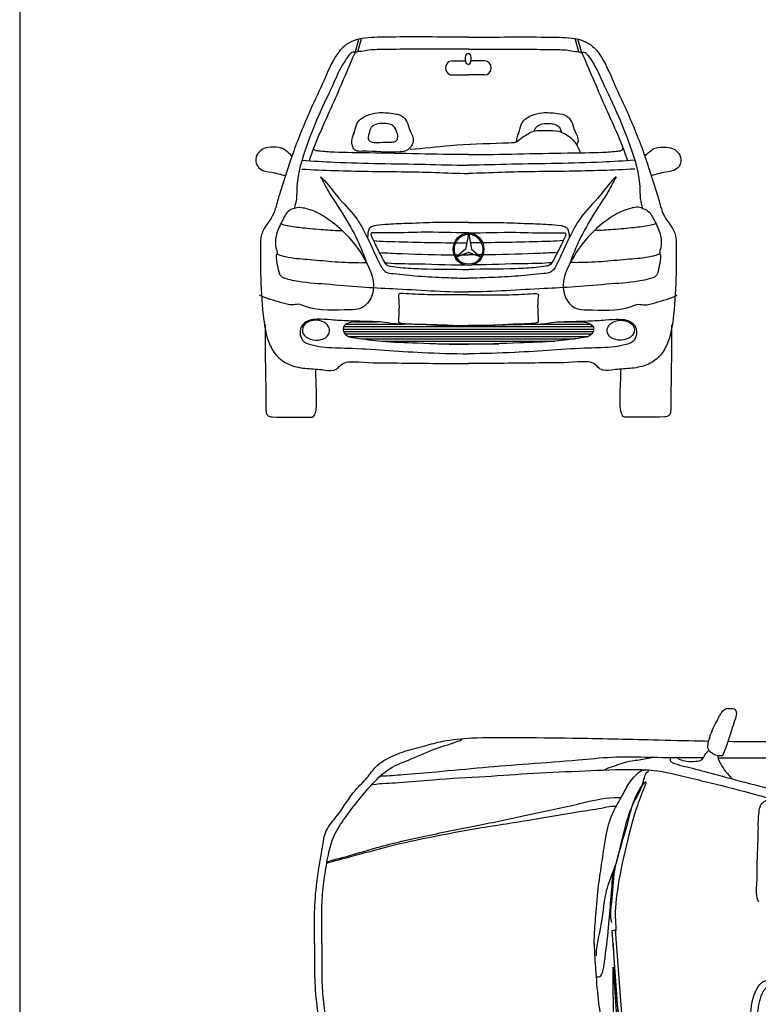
# Model space of a CAD drawing. Extents: x 149 to 250, y -977 to -912.
# Tile 66 of 156: x 204.17 to 207.28, y -961.58 to -957.42. Entities that reach past the tile are written whole.
import ezdxf

# ---------------------------------------------------------------- set-up
doc = ezdxf.new("R2010")
doc.units = 0
doc.header["$MEASUREMENT"] = 0
doc.layers.get('0').update_dxf_attribs({"linetype": 'CONTINUOUS'})
doc.layers.get('Defpoints').update_dxf_attribs({"linetype": 'CONTINUOUS'})

# ---------------------------------------------------------------- blocks, each defined once
blk = doc.blocks.new('galant-pl')
for p, q in [((1.6586, 0.8113), (1.664, 0.8161)), ((1.2559, 0.0559), (1.2687, 0.0577)), ((1.2888, -0.4088), (1.2559, 0.0559)), ((1.2687, 0.0577), (1.3035, -0.407)), ((1.2632, -0.504), (1.2595, -0.0996)), ((1.2595, -0.0996), (1.287, -0.5168))]:
    blk.add_line(p, q)
blk.add_ellipse((1.9221, -0.3503), major_axis=(0.0131, -0.1957), ratio=0.418659)
for points, start_tangent, end_tangent in [([(1.7024, 0.7925), (1.6838, 0.7994), (1.6669, 0.8116), (1.6605, 0.8228), (1.66, 0.8366), (1.6632, 0.8551), (1.6722, 0.8849), (1.6877, 0.9199), (1.7058, 0.9549), (1.7196, 0.9777), (1.7345, 0.9905), (1.7494, 0.992), (1.7648, 0.992), (1.7749, 0.9867), (1.7791, 0.9782), (1.7754, 0.9495), (1.7626, 0.9108), (1.7461, 0.8598), (1.7354, 0.828), (1.7242, 0.7988), (1.7205, 0.793), (1.7125, 0.7919), (1.703, 0.7925)], (-0.999938, -0.011098), (-0.966414, 0.256988)), ([(1.527, 0.7865), (1.539, 0.7785), (1.5699, 0.7695), (1.6087, 0.7695), (1.6347, 0.7774), (1.6486, 0.7983), (1.6586, 0.8113)], (0.687753, -0.725944), (0.677647, 0.735387)), ([(1.7012, 0.7924), (1.7049, 0.7761), (1.7142, 0.7575), (1.7342, 0.7262), (1.7528, 0.7057), (1.7608, 0.6964)], (0.034909, -0.99939), (0.778989, -0.627037)), ([(1.225, 0.7334), (1.2631, 0.7494), (1.3032, 0.7634), (1.3533, 0.7734), (1.4154, 0.7833), (1.4454, 0.7873)], (0.798779, 0.601624), (0.99982, -0.018957)), ([(1.5092, 0.7636), (1.5044, 0.7664), (1.5017, 0.7718), (1.5014, 0.7776), (1.5027, 0.7824), (1.5058, 0.7861)], (-0.963045, 0.269341), (0.8053, 0.592868)), ([(1.5085, 0.7637), (1.5942, 0.7401), (1.7001, 0.7115), (1.8531, 0.6711), (2.0228, 0.6256), (2.1505, 0.5953), (2.2648, 0.5851), (2.3976, 0.5749), (2.5309, 0.5731), (2.7948, 0.5679), (2.9886, 0.5712), (3.0945, 0.5744), (3.2155, 0.5979), (3.3685, 0.638), (3.4711, 0.6783), (3.4946, 0.69), (3.5031, 0.7101), (3.5048, 0.7337), (3.5048, 0.7454), (3.5031, 0.7588)], (0.938755, -0.344586), (-0.467528, 0.883978)), ([(0.2452, 0.6717), (0.3554, 0.6797), (0.4997, 0.6916), (0.72, 0.7054), (0.9244, 0.7192), (1.1408, 0.7291), (1.3471, 0.7349), (1.4312, 0.7308), (1.5715, 0.7027), (1.6701, 0.6785), (1.8643, 0.6283), (2.0126, 0.5862), (2.1315, 0.5599), (2.2316, 0.5418), (2.3077, 0.5297), (2.472, 0.5236), (2.6463, 0.5195), (2.839, 0.5154), (3.0794, 0.5172), (3.2261, 0.519), (3.4285, 0.5429), (3.5531, 0.5648), (3.7635, 0.6087), (3.9479, 0.6426), (3.9879, 0.6506)], (0.989349, 0.145566), (0.994246, -0.107119)), ([(1.19, -0.0509), (1.2098, 0.0789), (1.2274, 0.2021), (1.2385, 0.2461), (1.2737, 0.3429), (1.2913, 0.4111), (1.3133, 0.5013), (1.3464, 0.5937), (1.3882, 0.6861), (1.4102, 0.7279)], (-0.048378, 0.998829), (0.943093, 0.332528)), ([(1.2539, 0.0899), (1.2539, 0.1757), (1.2671, 0.3099), (1.3155, 0.4881), (1.375, 0.6575), (1.3992, 0.6839)], (-0.26683, 0.963744), (0.832302, 0.554322)), ([(1.3992, 0.6773), (1.3618, 0.5827), (1.3199, 0.4331), (1.2803, 0.2461), (1.2693, 0.0965), (1.2715, 0.0525)], (-0.415344, -0.909665), (0, -1)), ([(0.0544, 0.3453), (0.1165, 0.3633), (0.2628, 0.4052), (0.4712, 0.4551), (0.6996, 0.501), (0.906, 0.5448), (1.1183, 0.5907), (1.2646, 0.6166), (1.2907, 0.6166)], (0.93512, 0.354332), (0.998953, -0.045753)), ([(1.8725, 0.4899), (1.8725, 0.5196), (1.8755, 0.553), (1.883, 0.585), (1.8964, 0.5991), (1.9209, 0.6117)], (-0.053967, 0.998543), (0.966167, 0.257918)), ([(0.0504, 0.3393), (0.1526, 0.3673), (0.3149, 0.4112), (0.4952, 0.4511), (0.6896, 0.487), (0.926, 0.5248), (1.1263, 0.5587), (1.2225, 0.5746), (1.2646, 0.5806), (1.2746, 0.5806)], (0.953899, 0.300128), (0.997519, 0.070391)), ([(1.8752, 0.1745), (1.8664, 0.2575), (1.8681, 0.3466), (1.8715, 0.4443), (1.8725, 0.4899)], (-0.475979, 0.879457), (0.054121, 0.998534)), ([(1.1878, -0.1411), (1.2032, -0.1389), (1.2142, -0.1213), (1.223, -0.0773), (1.2407, 0.0679), (1.2605, 0.3033)], (0.97722, 0.21223), (0.109339, 0.994005))]:
    blk.add_spline(points, degree=3, dxfattribs=dict(start_tangent=start_tangent, end_tangent=end_tangent))
for points, knots in [([(0, -0.0021), (0, 0.0172), (-0.0012, 0.0772), (-0.0002, 0.1805), (0.0131, 0.2976), (0.032, 0.3955), (0.0427, 0.4819), (0.1111, 0.553), (0.1551, 0.6368), (0.2221, 0.6956), (0.2551, 0.7485), (0.3115, 0.7861), (0.3811, 0.8139), (0.4619, 0.8337), (0.5545, 0.8596), (0.6826, 0.8711), (0.8653, 0.8698), (1.1208, 0.8675), (1.3816, 0.8616), (1.5734, 0.8562), (1.6515, 0.8549), (1.6631, 0.8547)], [38.78424, 38.78424, 38.78424, 38.78424, 60.961987, 107.588603, 157.189146, 195.362433, 222.981141, 253.838408, 304.60715, 330.780341, 355.011019, 374.928268, 407.089401, 440.613242, 470.209076, 517.177842, 587.262834, 679.689371, 810.034061, 886.325869, 899.579988, 899.579988, 899.579988, 899.579988]), ([(0.0297, -0.0021), (0.0298, -0.0005), (0.0303, 0.0325), (0.0295, 0.0949), (0.0306, 0.1885), (0.0409, 0.2815), (0.0562, 0.3719), (0.0784, 0.4588), (0.129, 0.5337), (0.1877, 0.6097), (0.2486, 0.6817), (0.3197, 0.7469), (0.4132, 0.7798), (0.5117, 0.8261), (0.579, 0.8436), (0.6208, 0.86), (0.6216, 0.8632)], [22.587173, 22.587173, 22.587173, 22.587173, 24.47218, 60.415699, 94.073658, 131.741622, 167.449361, 199.388861, 233.366298, 269.934958, 309.623736, 341.659931, 378.649676, 422.568467, 462.988403, 466.814373, 466.814373, 466.814373, 466.814373]), ([(1.7441, 0.8537), (1.809, 0.8531), (2.0134, 0.8524), (2.3634, 0.8519), (2.7795, 0.8539), (3.1745, 0.8575), (3.5092, 0.8549), (3.7749, 0.8589), (4.0007, 0.8475), (4.1987, 0.824), (4.3649, 0.8174), (4.4771, 0.7834), (4.5299, 0.7194), (4.5641, 0.6494), (4.6161, 0.5735), (4.606, 0.4431), (4.6291, 0.2899), (4.6306, 0.1297), (4.6346, 0.0322), (4.6352, -0.0058)], [930.531307, 930.531307, 930.531307, 930.531307, 1004.928128, 1164.855753, 1331.756468, 1481.864795, 1617.611394, 1715.41739, 1786.394964, 1876.620542, 1943.407147, 1978.062656, 2006.165201, 2035.08282, 2068.368423, 2107.906157, 2179.115565, 2247.302703, 2290.875136, 2290.875136, 2290.875136, 2290.875136]), ([(0.2794, 0.7077), (0.3108, 0.7084), (0.389, 0.7148), (0.5325, 0.7268), (0.7087, 0.7435), (0.9084, 0.7604), (1.0896, 0.7714), (1.2607, 0.7909), (1.4308, 0.7859), (1.56, 0.7849), (1.6345, 0.7846), (1.6407, 0.7846)], [0, 0, 0, 0, 36.0488, 89.825759, 165.154061, 238.890616, 319.494426, 373.271384, 436.037531, 514.223717, 521.409632, 521.409632, 521.409632, 521.409632]), ([(1.7023, 0.7844), (1.7663, 0.7843), (1.9147, 0.7844), (2.1686, 0.7848), (2.434, 0.7817), (2.7008, 0.7815), (2.9489, 0.7697), (3.2205, 0.7687), (3.4682, 0.7592), (3.6727, 0.7558), (3.8194, 0.7268), (3.9185, 0.7152), (3.9807, 0.6743), (3.9933, 0.6136), (4.0301, 0.5257), (4.0602, 0.4172), (4.0804, 0.2996), (4.0791, 0.1687), (4.0846, 0.0639), (4.0841, -0.0011), (4.0841, -0.0053)], [544.929067, 544.929067, 544.929067, 544.929067, 618.323653, 714.981673, 835.923725, 922.647506, 1020.671658, 1120.585792, 1233.912311, 1305.200931, 1354.026344, 1405.450525, 1418.000514, 1435.425589, 1472.675224, 1529.175859, 1563.249036, 1609.159911, 1678.769511, 1683.63443, 1683.63443, 1683.63443, 1683.63443]), ([(1.1796, -0.003), (1.1798, 0.0052), (1.181, 0.0462), (1.187, 0.1298), (1.1957, 0.2375), (1.2131, 0.3432), (1.2258, 0.4406), (1.2478, 0.5421), (1.2968, 0.6195), (1.3283, 0.6836), (1.3586, 0.7134), (1.377, 0.7319), (1.3872, 0.732)], [21.921761, 21.921761, 21.921761, 21.921761, 31.354982, 68.898305, 118.057673, 155.154927, 191.495615, 231.006951, 272.403623, 296.410848, 311.027552, 322.708625, 322.708625, 322.708625, 322.708625]), ([(0, 0), (0, -0.0193), (-0.0013, -0.0793), (-0.0003, -0.1826), (0.0128, -0.2998), (0.0317, -0.3976), (0.0423, -0.4841), (0.1106, -0.5552), (0.1546, -0.6391), (0.2216, -0.6979), (0.2545, -0.7509), (0.3109, -0.7885), (0.3805, -0.8163), (0.4612, -0.8362), (0.5539, -0.8621), (0.6819, -0.8737), (0.8646, -0.8726), (1.1201, -0.8705), (1.381, -0.8648), (1.5727, -0.8596), (1.6508, -0.8583), (1.6624, -0.8581)], [38.78424, 38.78424, 38.78424, 38.78424, 60.961987, 107.588603, 157.189146, 195.362433, 222.981141, 253.838408, 304.60715, 330.780341, 355.011019, 374.928268, 407.089401, 440.613242, 470.209076, 517.177842, 587.262834, 679.689371, 810.034061, 886.325869, 899.579988, 899.579988, 899.579988, 899.579988]), ([(0.0297, 0), (0.0298, -0.0016), (0.0303, -0.0347), (0.0294, -0.097), (0.0305, -0.1906), (0.0407, -0.2837), (0.0559, -0.374), (0.0781, -0.4609), (0.1286, -0.5359), (0.1872, -0.612), (0.248, -0.684), (0.3191, -0.7493), (0.4126, -0.7822), (0.511, -0.8286), (0.5783, -0.8462), (0.6201, -0.8626), (0.6209, -0.8658)], [22.587173, 22.587173, 22.587173, 22.587173, 24.47218, 60.415699, 94.073658, 131.741622, 167.449361, 199.388861, 233.366298, 269.934958, 309.623736, 341.659931, 378.649676, 422.568467, 462.988403, 466.814373, 466.814373, 466.814373, 466.814373]), ([(1.1796, 0), (1.1798, -0.0082), (1.181, -0.0492), (1.1869, -0.1329), (1.1955, -0.2406), (1.2128, -0.3463), (1.2254, -0.4437), (1.2474, -0.5452), (1.2963, -0.6227), (1.3278, -0.6868), (1.358, -0.7166), (1.3765, -0.7351), (1.3867, -0.7352)], [21.921761, 21.921761, 21.921761, 21.921761, 31.354982, 68.898305, 118.057673, 155.154927, 191.495615, 231.006951, 272.403623, 296.410848, 311.027552, 322.708625, 322.708625, 322.708625, 322.708625]), ([(1.4235, -0.7253), (1.3988, -0.6849), (1.3419, -0.5922), (1.2832, -0.3661), (1.2689, -0.1628), (1.262, -0.0201), (1.2612, 0)], [0, 0, 0, 0, 54.051109, 124.138957, 264.529754, 287.614432, 287.614432, 287.614432, 287.614432]), ([(1.7017, -0.7879), (1.7657, -0.7878), (1.9141, -0.788), (2.1679, -0.7887), (2.4334, -0.7858), (2.7001, -0.7858), (2.9482, -0.7742), (3.2199, -0.7734), (3.4676, -0.764), (3.6721, -0.7608), (3.8188, -0.732), (3.9179, -0.7204), (3.9801, -0.6796), (3.9928, -0.6189), (4.0297, -0.531), (4.0599, -0.4225), (4.0802, -0.305), (4.079, -0.1741), (4.0845, -0.0692), (4.0841, -0.0042), (4.0841, 0)], [544.929067, 544.929067, 544.929067, 544.929067, 618.323653, 714.981673, 835.923725, 922.647506, 1020.671658, 1120.585792, 1233.912311, 1305.200931, 1354.026344, 1405.450525, 1418.000514, 1435.425589, 1472.675224, 1529.175859, 1563.249036, 1609.159911, 1678.769511, 1683.63443, 1683.63443, 1683.63443, 1683.63443]), ([(1.7434, -0.8572), (1.8083, -0.8566), (2.0127, -0.8561), (2.3628, -0.8558), (2.7788, -0.8582), (3.1738, -0.8621), (3.5085, -0.8598), (3.7742, -0.864), (4, -0.8528), (4.198, -0.8295), (4.3642, -0.8229), (4.4765, -0.789), (4.5293, -0.7251), (4.5636, -0.6551), (4.6157, -0.5792), (4.6057, -0.4489), (4.6288, -0.2957), (4.6305, -0.1355), (4.6346, -0.038), (4.6352, 0)], [930.531307, 930.531307, 930.531307, 930.531307, 1004.928128, 1164.855753, 1331.756468, 1481.864795, 1617.611394, 1715.41739, 1786.394964, 1876.620542, 1943.407147, 1978.062656, 2006.165201, 2035.08282, 2068.368423, 2107.906157, 2179.115565, 2247.302703, 2290.875136, 2290.875136, 2290.875136, 2290.875136]), ([(1.9333, -0.5163), (1.9336, -0.5163), (1.934, -0.5163), (1.9348, -0.516), (1.9354, -0.5158), (1.9368, -0.515), (1.9377, -0.5145), (1.9397, -0.5129), (1.9409, -0.5119), (1.9434, -0.5093), (1.9447, -0.5078), (1.9483, -0.5029), (1.9506, -0.4992), (1.9552, -0.4905), (1.9574, -0.4854), (1.9617, -0.4742), (1.9636, -0.4679), (1.9672, -0.4545), (1.9688, -0.4473), (1.9723, -0.4273), (1.9738, -0.4139), (1.9755, -0.3859), (1.9756, -0.3713), (1.9743, -0.3421), (1.9729, -0.3275), (1.9687, -0.299), (1.966, -0.2852), (1.9593, -0.2594), (1.9553, -0.2474), (1.9477, -0.2284), (1.9441, -0.2209), (1.9369, -0.208), (1.9332, -0.2025), (1.9272, -0.195), (1.9248, -0.1925), (1.9204, -0.1886), (1.9184, -0.1872), (1.9156, -0.1855), (1.9146, -0.1851), (1.913, -0.1845), (1.9124, -0.1844), (1.9115, -0.1843), (1.9111, -0.1843), (1.9104, -0.1844), (1.91, -0.1845), (1.9088, -0.1849), (1.9081, -0.1852), (1.9063, -0.1864), (1.9052, -0.1872), (1.9027, -0.1894), (1.9013, -0.1909), (1.8984, -0.1944), (1.8968, -0.1965), (1.8928, -0.2028), (1.8903, -0.2075), (1.8856, -0.2183), (1.8833, -0.2245), (1.8792, -0.238), (1.8773, -0.2453), (1.8741, -0.261), (1.8727, -0.2693), (1.87, -0.2917), (1.8691, -0.3063), (1.8688, -0.3362), (1.8695, -0.3515), (1.8724, -0.3816), (1.8747, -0.3965), (1.8805, -0.4247), (1.8841, -0.4381), (1.8915, -0.46), (1.8952, -0.469), (1.9028, -0.4848), (1.9068, -0.4917), (1.9134, -0.5012), (1.9161, -0.5045), (1.9212, -0.5098), (1.9235, -0.5117), (1.927, -0.5142), (1.9283, -0.5149), (1.9303, -0.5158), (1.9311, -0.5161), (1.9324, -0.5163), (1.9328, -0.5163), (1.9332, -0.5163), (1.9333, -0.5163), (1.9333, -0.5163)], [0, 0, 0, 0, 0.090998, 0.090998, 0.181995, 0.181995, 0.272993, 0.272993, 0.36399, 0.36399, 0.454988, 0.454988, 0.600892, 0.600892, 0.746796, 0.746796, 0.8927, 0.8927, 1.038604, 1.038604, 1.277597, 1.277597, 1.51659, 1.51659, 1.755583, 1.755583, 1.994575, 1.994575, 2.233568, 2.233568, 2.418434, 2.418434, 2.6033, 2.6033, 2.734374, 2.734374, 2.865447, 2.865447, 2.964727, 2.964727, 3.064007, 3.064007, 3.163287, 3.163287, 3.262567, 3.262567, 3.361848, 3.361848, 3.461128, 3.461128, 3.560408, 3.560408, 3.659688, 3.659688, 3.816331, 3.816331, 3.972974, 3.972974, 4.129617, 4.129617, 4.28626, 4.28626, 4.534086, 4.534086, 4.781912, 4.781912, 5.029737, 5.029737, 5.277563, 5.277563, 5.477491, 5.477491, 5.677418, 5.677418, 5.817515, 5.817515, 5.957612, 5.957612, 6.061674, 6.061674, 6.165736, 6.165736, 6.269799, 6.269799, 6.283185, 6.283185, 6.283185, 6.283185])]:
    blk.add_open_spline(points, degree=3, knots=knots)

msp = doc.modelspace()

# ---------------------------------------------------------------- hatches: boundary and pattern name
at = {"linetype": 'Continuous'}
h = msp.add_hatch(dxfattribs=at)
h.set_pattern_fill('LINE', color=256, scale=0.003, style=0)
h.set_pattern_definition([(0, (-91.55808, -1075.599705), (0, 0.010287), [])])
edge = h.paths.add_edge_path()
edge.add_spline(control_points=[(205.58896, -958.69603), (205.57879, -958.69937), (205.55158, -958.69985), (205.53126, -958.71679), (205.5315, -958.73895), (205.54682, -958.76193), (205.60845, -958.76994), (205.70566, -958.78403), (205.86667, -958.78781), (205.98796, -958.79349), (206.0602, -958.79349)], knot_values=[0.0209581, 0.0209581, 0.0209581, 0.0209581, 0.0512528, 0.0772374, 0.0907038, 0.1085552, 0.1502347, 0.2595676, 0.4050099, 0.6164339, 0.6164339, 0.6164339, 0.6164339], degree=3, periodic=0)
edge.add_spline(control_points=[(206.0602, -958.79349), (206.13244, -958.79349), (206.25373, -958.78781), (206.41474, -958.78403), (206.51195, -958.76994), (206.57357, -958.76193), (206.5889, -958.73895), (206.58914, -958.71679), (206.56882, -958.69985), (206.54161, -958.69937), (206.53144, -958.69603)], knot_values=[0.0209581, 0.0209581, 0.0209581, 0.0209581, 0.2323821, 0.3778244, 0.4871574, 0.5288368, 0.5466883, 0.5601547, 0.5861393, 0.6164339, 0.6164339, 0.6164339, 0.6164339], degree=3, periodic=0)
edge.add_spline(control_points=[(206.53144, -958.69603), (206.512, -958.69667), (206.46408, -958.69789), (206.41839, -958.69839), (206.37923, -958.70836), (206.23845, -958.70977)], knot_values=[0.1977304, 0.1977304, 0.1977304, 0.1977304, 0.2538485, 0.3373866, 0.3498082, 0.3498082, 0.3498082, 0.3498082], degree=3, periodic=0)
edge.add_spline(control_points=[(206.23845, -958.70977), (206.17903, -958.71263), (206.06019, -958.71836), (205.94139, -958.70977), (205.88195, -958.70977)], knot_values=[0, 0, 0, 0, 0.1739613, 0.3479227, 0.3479227, 0.3479227, 0.3479227], degree=3, periodic=0)
edge.add_spline(control_points=[(205.88195, -958.70977), (205.74117, -958.70836), (205.70201, -958.69839), (205.65632, -958.69789), (205.6084, -958.69667), (205.58896, -958.69603)], knot_values=[0.1977304, 0.1977304, 0.1977304, 0.1977304, 0.210152, 0.2936901, 0.3498082, 0.3498082, 0.3498082, 0.3498082], degree=3, periodic=0)

# ---------------------------------------------------------------- linework, layer by layer
for p, q in [((205.5819, -957.56447), (205.5977, -957.50614)), ((205.59378, -957.55997), (205.60897, -957.50386)), ((206.52662, -957.55997), (206.51143, -957.50386)), ((206.5385, -957.56447), (206.5227, -957.50614)), ((205.99174, -957.59805), (206.04864, -957.59805)), ((206.12866, -957.59805), (206.07176, -957.59805)), ((205.99174, -957.65705), (206.0602, -957.65705)), ((206.12866, -957.65705), (206.0602, -957.65705)), ((206.0602, -958.32953), (206.0481, -958.39263)), ((206.06178, -958.32953), (206.07387, -958.39263)), ((206.0481, -958.39263), (206.00985, -958.42503)), ((206.07387, -958.39263), (206.11213, -958.42503)), ((206.00827, -958.42503), (206.05862, -958.40618)), ((206.00985, -958.42503), (206.0602, -958.40618)), ((206.11055, -958.42503), (206.0602, -958.40618)), ((206.11213, -958.42503), (206.06178, -958.40618))]:
    msp.add_line(p, q)
at = {"extrusion": (0, 0, -1)}
for centre, major_axis, ratio, start_param, end_param in [((206.05886, -957.58949), (-0.00046, 0.02314), 0.4817303, 3.0625112, 6.444106), ((205.41711, -958.73435), (-0.05749, 0.00217), 0.7323826, 3.1362952, 9.4194805)]:
    msp.add_ellipse(centre, major_axis=major_axis, ratio=ratio, start_param=start_param, end_param=end_param, dxfattribs=at)
for centre, major_axis, ratio, start_param, end_param in [((206.06154, -957.58949), (0.00046, 0.02314), 0.4817303, 3.0625112, 6.444106), ((205.99174, -957.62755), (0, 0.0295), 0.9490741, 0, 3.1415927), ((206.12866, -957.62755), (0, 0.0295), 0.9490741, 3.1415927, 6.2831853), ((206.06099, -958.39263), (0, 0.0685), 0.9490741, 4.712389, 10.9955743), ((206.06099, -958.39263), (0, 0.0631), 0.9490741, -1.5707963, 4.712389), ((206.70329, -958.73435), (0.05749, 0.00217), 0.7323826, 3.1362952, 9.4194805)]:
    msp.add_ellipse(centre, major_axis=major_axis, ratio=ratio, start_param=start_param, end_param=end_param)
for points, knots in [([(206.0602, -957.49727), (205.95834, -957.49727), (205.82216, -957.49663), (205.66764, -957.49747), (205.60023, -957.50337), (205.5528, -957.52031), (205.49488, -957.57329), (205.45243, -957.68021), (205.38358, -957.82324), (205.3173, -957.98611), (205.27927, -958.11191), (205.25547, -958.18576), (205.24804, -958.21576), (205.23629, -958.25197), (205.21265, -958.28227), (205.19533, -958.30895), (205.18291, -958.33946), (205.18411, -958.40198), (205.18152, -958.51264), (205.19061, -958.65066), (205.20686, -958.76934), (205.24626, -958.84287), (205.30173, -958.88319), (205.37032, -958.89663), (205.43478, -958.89776), (205.48003, -958.90661), (205.50747, -958.89776), (205.51906, -958.88167), (205.5494, -958.86407), (205.63384, -958.87216), (205.80485, -958.87164), (205.96047, -958.875), (206.0602, -958.875)], [0, 0, 0, 0, 0.2981314, 0.398536, 0.4523133, 0.4955549, 0.5425718, 0.6717265, 0.8100191, 0.9907526, 1.1621538, 1.1769228, 1.2072479, 1.2485306, 1.2815101, 1.3153248, 1.3383862, 1.3722141, 1.4863411, 1.6476561, 1.7563947, 1.8155658, 1.8766425, 1.9468018, 2.016064, 2.0667281, 2.0781325, 2.0976854, 2.1207109, 2.1764346, 2.33684, 2.6287428, 2.6287428, 2.6287428, 2.6287428]), ([(206.0602, -957.49727), (206.16206, -957.49727), (206.29824, -957.49663), (206.45276, -957.49747), (206.52017, -957.50337), (206.5676, -957.52031), (206.62552, -957.57329), (206.66797, -957.68021), (206.73682, -957.82324), (206.80309, -957.98611), (206.84113, -958.11191), (206.86493, -958.18576), (206.87236, -958.21576), (206.88411, -958.25197), (206.90775, -958.28227), (206.92507, -958.30895), (206.93749, -958.33946), (206.93629, -958.40198), (206.93888, -958.51264), (206.92979, -958.65066), (206.91354, -958.76934), (206.87414, -958.84287), (206.81867, -958.88319), (206.75008, -958.89663), (206.68562, -958.89776), (206.64037, -958.90661), (206.61293, -958.89776), (206.60134, -958.88167), (206.571, -958.86407), (206.48656, -958.87216), (206.31555, -958.87164), (206.15993, -958.875), (206.0602, -958.875)], [0, 0, 0, 0, 0.2981314, 0.398536, 0.4523133, 0.4955549, 0.5425718, 0.6717265, 0.8100191, 0.9907526, 1.1621538, 1.1769228, 1.2072479, 1.2485306, 1.2815101, 1.3153248, 1.3383862, 1.3722141, 1.4863411, 1.6476561, 1.7563947, 1.8155658, 1.8766425, 1.9468018, 2.016064, 2.0667281, 2.0781325, 2.0976854, 2.1207109, 2.1764346, 2.33684, 2.6287428, 2.6287428, 2.6287428, 2.6287428]), ([(205.58204, -957.56464), (205.57089, -957.55032), (205.51954, -957.62496), (205.4909, -957.69818), (205.42613, -957.82673), (205.37265, -957.96828), (205.33425, -958.086), (205.33677, -958.17571), (205.32952, -958.20688), (205.32462, -958.22)], [0, 0, 0, 0, 0.05143281, 0.14786065, 0.29490492, 0.42177686, 0.58191228, 0.63063506, 0.66978871, 0.66978871, 0.66978871, 0.66978871]), ([(206.0602, -957.5485), (205.97747, -957.5485), (205.85764, -957.54741), (205.71607, -957.54987), (205.64371, -957.55041), (205.60525, -957.5589), (205.58224, -957.56101), (205.54522, -957.64662), (205.48279, -957.79567), (205.41311, -957.94336), (205.38788, -958.01905)], [0, 0, 0, 0, 0.2421333, 0.34907357, 0.41807814, 0.44815824, 0.4711032, 0.47375787, 0.70592021, 0.9287718, 0.9287718, 0.9287718, 0.9287718]), ([(206.0602, -957.5485), (206.14293, -957.5485), (206.26276, -957.54741), (206.40433, -957.54987), (206.47669, -957.55041), (206.51515, -957.5589), (206.53816, -957.56101), (206.57518, -957.64662), (206.63761, -957.79567), (206.70729, -957.94336), (206.73252, -958.01905)], [0, 0, 0, 0, 0.2421333, 0.34907357, 0.41807814, 0.44815824, 0.4711032, 0.47375787, 0.70592021, 0.9287718, 0.9287718, 0.9287718, 0.9287718]), ([(206.53836, -957.56464), (206.54951, -957.55032), (206.60086, -957.62496), (206.6295, -957.69818), (206.69427, -957.82673), (206.74775, -957.96828), (206.78615, -958.086), (206.78362, -958.17571), (206.79088, -958.20688), (206.79578, -958.22)], [0, 0, 0, 0, 0.05143281, 0.14786065, 0.29490492, 0.42177686, 0.58191228, 0.63063506, 0.66978871, 0.66978871, 0.66978871, 0.66978871]), ([(205.5771, -957.9105), (205.57821, -957.90217), (205.58238, -957.88141), (205.59508, -957.84671), (205.63358, -957.82575), (205.68263, -957.81318), (205.73314, -957.81796), (205.77971, -957.82499), (205.80478, -957.85641), (205.8118, -957.89434), (205.83401, -957.92818), (205.82013, -957.9567), (205.80321, -957.97814), (205.72683, -957.98873), (205.65938, -957.97623), (205.58522, -957.98069), (205.56102, -957.94677), (205.57154, -957.91735), (205.57957, -957.8949)], [0, 0, 0, 0, 0.02337273, 0.05945157, 0.0978853, 0.14376534, 0.20646716, 0.24651828, 0.27552111, 0.31285978, 0.35587954, 0.37421712, 0.39722424, 0.43083096, 0.58628713, 0.6130405, 0.63185072, 0.69246946, 0.69246946, 0.69246946, 0.69246946]), ([(206.27227, -957.9105), (206.27338, -957.90217), (206.27755, -957.88141), (206.29025, -957.84671), (206.32875, -957.82575), (206.3778, -957.81318), (206.42831, -957.81796), (206.47489, -957.82499), (206.49995, -957.85641), (206.50698, -957.89434), (206.52856, -957.92724), (206.51995, -957.94706), (206.51712, -957.95207)], [0, 0, 0, 0, 0.02337273, 0.05945157, 0.0978853, 0.14376534, 0.20646716, 0.24651828, 0.27552111, 0.31285978, 0.35587954, 0.37146259, 0.37146259, 0.37146259, 0.37146259]), ([(205.64091, -957.90335), (205.64275, -957.89495), (205.64782, -957.87465), (205.67863, -957.86088), (205.7102, -957.8611), (205.74554, -957.86654), (205.75794, -957.89455), (205.7635, -957.91531), (205.76048, -957.9383), (205.72512, -957.94172), (205.69225, -957.9404), (205.65999, -957.94424), (205.63327, -957.93197), (205.63792, -957.91454), (205.64091, -957.90335)], [0, 0, 0, 0, 0.02395938, 0.05414893, 0.08779655, 0.11928231, 0.14964615, 0.16508843, 0.18114938, 0.20515625, 0.25216403, 0.28471958, 0.29981318, 0.32690598, 0.32690598, 0.32690598, 0.32690598]), ([(206.33831, -957.89427), (206.33987, -957.88883), (206.34599, -957.87331), (206.37381, -957.86088), (206.40537, -957.8611), (206.44046, -957.8665), (206.45042, -957.88846), (206.45385, -957.89871)], [0.00854843, 0.00854843, 0.00854843, 0.00854843, 0.02395938, 0.05414893, 0.08779655, 0.11928231, 0.1489581, 0.1489581, 0.1489581, 0.1489581]), ([(206.254, -957.94203), (206.26192, -957.94151), (206.2791, -957.92626), (206.3028, -957.91036), (206.33908, -957.88999), (206.3863, -957.89172), (206.4433, -957.88998), (206.49277, -957.91771), (206.52032, -957.95404), (206.52978, -957.97739), (206.53264, -957.98541)], [0, 0, 0, 0, 0.02321574, 0.06040847, 0.08503829, 0.14125573, 0.19467394, 0.25068289, 0.29740783, 0.32115835, 0.32115835, 0.32115835, 0.32115835]), ([(205.81421, -957.96982), (205.87111, -957.96708), (206.00105, -957.94926), (206.14807, -957.94659), (206.23791, -957.94259), (206.254, -957.94203)], [0, 0, 0, 0, 0.16672307, 0.38280871, 0.42992397, 0.42992397, 0.42992397, 0.42992397]), ([(205.31607, -958.001), (205.3119, -957.99539), (205.29824, -957.98213), (205.27011, -957.96014), (205.22872, -957.96065), (205.18983, -957.96723), (205.16482, -957.99418), (205.15974, -958.02941), (205.18515, -958.06256), (205.23387, -958.06687), (205.26901, -958.07645), (205.28849, -958.0824)], [0, 0, 0, 0, 0.01978111, 0.05438631, 0.09883971, 0.13617415, 0.16668116, 0.19717335, 0.22631025, 0.27356365, 0.33325127, 0.33325127, 0.33325127, 0.33325127]), ([(206.0602, -957.99331), (205.92089, -957.99331), (205.73159, -957.9862), (205.52181, -957.98502), (205.44507, -957.98052), (205.41784, -957.97704), (205.40971, -957.97387), (205.4085, -957.96899), (205.4078, -957.96606), (205.40753, -957.96484)], [0, 0, 0, 0, 0.40773097, 0.55297635, 0.61638731, 0.63015601, 0.63508343, 0.63981199, 0.6432292, 0.6432292, 0.6432292, 0.6432292]), ([(206.0602, -957.99331), (206.19951, -957.99331), (206.38881, -957.9862), (206.59859, -957.98502), (206.67533, -957.98052), (206.70256, -957.97704), (206.71069, -957.97387), (206.7119, -957.96899), (206.7126, -957.96606), (206.71287, -957.96484)], [0, 0, 0, 0, 0.40773097, 0.55297635, 0.61638731, 0.63015601, 0.63508343, 0.63981199, 0.6432292, 0.6432292, 0.6432292, 0.6432292]), ([(206.80433, -958.001), (206.8085, -957.99539), (206.82216, -957.98213), (206.85029, -957.96014), (206.89168, -957.96065), (206.93057, -957.96723), (206.95558, -957.99418), (206.96066, -958.02941), (206.93524, -958.06256), (206.88653, -958.06687), (206.85139, -958.07645), (206.83191, -958.0824)], [0, 0, 0, 0, 0.01978111, 0.05438631, 0.09883971, 0.13617415, 0.16668116, 0.19717335, 0.22631025, 0.27356365, 0.33325127, 0.33325127, 0.33325127, 0.33325127]), ([(205.35937, -958.01714), (205.40454, -958.02027), (205.57732, -958.03031), (205.8111, -958.03155), (205.9995, -958.03756), (206.0602, -958.03756)], [0, 0, 0, 0, 0.13247325, 0.50639958, 0.68405546, 0.68405546, 0.68405546, 0.68405546]), ([(206.76103, -958.01714), (206.71586, -958.02027), (206.54307, -958.03031), (206.3093, -958.03155), (206.1209, -958.03756), (206.0602, -958.03756)], [0, 0, 0, 0, 0.13247325, 0.50639958, 0.68405546, 0.68405546, 0.68405546, 0.68405546]), ([(205.3579, -958.05437), (205.4502, -958.05895), (205.63785, -958.0655), (205.87207, -958.06482), (206.01374, -958.07249), (206.0602, -958.07249)], [0, 0, 0, 0, 0.27044392, 0.54941035, 0.68539709, 0.68539709, 0.68539709, 0.68539709]), ([(206.7625, -958.05437), (206.6702, -958.05895), (206.48255, -958.0655), (206.24833, -958.06482), (206.10666, -958.07249), (206.0602, -958.07249)], [0, 0, 0, 0, 0.27044392, 0.54941035, 0.68539709, 0.68539709, 0.68539709, 0.68539709]), ([(205.43641, -958.0863), (205.44754, -958.10738), (205.4754, -958.16106), (205.53415, -958.24627), (205.58991, -958.34523), (205.61964, -958.41685), (205.62997, -958.44887)], [0, 0, 0, 0, 0.0670035, 0.16974501, 0.29212353, 0.38606812, 0.38606812, 0.38606812, 0.38606812]), ([(205.43642, -958.08632), (205.45933, -958.10561), (205.5143, -958.18527), (205.57787, -958.23962), (205.63187, -958.33562), (205.66481, -958.40958), (205.69064, -958.46729), (205.71472, -958.4937), (205.77001, -958.49625), (205.85121, -958.50745), (205.95786, -958.51161), (206.02804, -958.5145), (206.0602, -958.5145)], [0.06515022, 0.06515022, 0.06515022, 0.06515022, 0.14528586, 0.26462753, 0.33611157, 0.44601343, 0.49387301, 0.51320548, 0.54349566, 0.64729916, 0.75914318, 0.85328051, 0.85328051, 0.85328051, 0.85328051]), ([(206.68398, -958.08632), (206.66107, -958.10561), (206.6061, -958.18527), (206.54253, -958.23962), (206.48853, -958.33562), (206.45559, -958.40958), (206.42976, -958.46729), (206.40568, -958.4937), (206.35039, -958.49625), (206.26919, -958.50745), (206.16254, -958.51161), (206.09236, -958.5145), (206.0602, -958.5145)], [0.06515022, 0.06515022, 0.06515022, 0.06515022, 0.14528586, 0.26462753, 0.33611157, 0.44601343, 0.49387301, 0.51320548, 0.54349566, 0.64729916, 0.75914318, 0.85328051, 0.85328051, 0.85328051, 0.85328051]), ([(206.68399, -958.0863), (206.67286, -958.10738), (206.645, -958.16106), (206.58625, -958.24627), (206.53049, -958.34523), (206.50076, -958.41685), (206.49043, -958.44887)], [0, 0, 0, 0, 0.0670035, 0.16974501, 0.29212353, 0.38606812, 0.38606812, 0.38606812, 0.38606812]), ([(205.32462, -958.22), (205.34025, -958.21279), (205.38691, -958.21977), (205.46105, -958.25405), (205.5537, -958.3323), (205.62673, -958.43078), (205.66529, -958.53005), (205.65422, -958.60287), (205.61108, -958.64757), (205.51129, -958.64737), (205.42256, -958.65703), (205.34429, -958.62134), (205.30965, -958.631), (205.25479, -958.61138), (205.20809, -958.60132), (205.17851, -958.58624)], [0, 0, 0, 0, 0.0499253, 0.1270055, 0.2396113, 0.39136, 0.472445, 0.5280816, 0.5877581, 0.6296127, 0.8130532, 0.8450423, 0.8701056, 0.9136789, 1.0098577, 1.0098577, 1.0098577, 1.0098577]), ([(205.32462, -958.22), (205.31712, -958.22105), (205.29357, -958.2339), (205.27271, -958.27668), (205.24749, -958.32629), (205.24331, -958.37623), (205.25372, -958.40325), (205.25279, -958.41318)], [0, 0, 0, 0, 0.02214615, 0.07321644, 0.12902402, 0.17893205, 0.20664264, 0.20664264, 0.20664264, 0.20664264]), ([(206.79578, -958.22), (206.78015, -958.21279), (206.73349, -958.21977), (206.65935, -958.25405), (206.5667, -958.3323), (206.49367, -958.43078), (206.45511, -958.53005), (206.46618, -958.60287), (206.50932, -958.64757), (206.60911, -958.64737), (206.69784, -958.65703), (206.77611, -958.62134), (206.81075, -958.631), (206.86561, -958.61138), (206.91231, -958.60132), (206.94189, -958.58624)], [0, 0, 0, 0, 0.0499253, 0.1270055, 0.2396113, 0.39136, 0.472445, 0.5280816, 0.5877581, 0.6296127, 0.8130532, 0.8450423, 0.8701056, 0.9136789, 1.0098577, 1.0098577, 1.0098577, 1.0098577]), ([(206.79578, -958.22), (206.80328, -958.22105), (206.82683, -958.2339), (206.84769, -958.27668), (206.87291, -958.32629), (206.87709, -958.37623), (206.86668, -958.40325), (206.86761, -958.41318)], [0, 0, 0, 0, 0.02214615, 0.07321644, 0.12902402, 0.17893205, 0.20664264, 0.20664264, 0.20664264, 0.20664264]), ([(206.0602, -958.27929), (206.01506, -958.27929), (205.93171, -958.27867), (205.81921, -958.28358), (205.7343, -958.28628), (205.68219, -958.29052), (205.65463, -958.29524), (205.6347, -958.30836), (205.63626, -958.33086), (205.63411, -958.34362)], [0, 0, 0, 0, 0.13212864, 0.24387053, 0.32949097, 0.38080184, 0.39665256, 0.41115105, 0.44519476, 0.44519476, 0.44519476, 0.44519476]), ([(206.0602, -958.27929), (206.10534, -958.27929), (206.18868, -958.27867), (206.30119, -958.28358), (206.3861, -958.28628), (206.43821, -958.29052), (206.46577, -958.29524), (206.4857, -958.30836), (206.48414, -958.33086), (206.48629, -958.34362)], [0, 0, 0, 0, 0.13212864, 0.24387053, 0.32949097, 0.38080184, 0.39665256, 0.41115105, 0.44519476, 0.44519476, 0.44519476, 0.44519476]), ([(205.272, -958.28499), (205.27883, -958.28957), (205.30941, -958.29572), (205.36781, -958.30292), (205.44566, -958.30915), (205.50129, -958.31348), (205.52764, -958.31347)], [0, 0, 0, 0, 0.02367115, 0.08836698, 0.17420929, 0.25139326, 0.25139326, 0.25139326, 0.25139326]), ([(206.0602, -958.32354), (205.99394, -958.32354), (205.87949, -958.31738), (205.74712, -958.32577), (205.6774, -958.3218), (205.65601, -958.32386), (205.65067, -958.32308), (205.6481, -958.33082), (205.6557, -958.34686), (205.67009, -958.37947), (205.69023, -958.41666), (205.70474, -958.44661), (205.71764, -958.46135), (205.7411, -958.46607), (205.78882, -958.47139), (205.89862, -958.4771), (205.99394, -958.47724), (206.0602, -958.47724)], [0, 0, 0, 0, 0.19392565, 0.33414723, 0.38999046, 0.39494416, 0.39851736, 0.40414294, 0.4126382, 0.4480833, 0.50420346, 0.53138928, 0.54151309, 0.55839908, 0.5982925, 0.68417857, 0.87810278, 0.87810278, 0.87810278, 0.87810278]), ([(206.0602, -958.32354), (206.12646, -958.32354), (206.24091, -958.31738), (206.37328, -958.32577), (206.443, -958.3218), (206.46439, -958.32386), (206.46973, -958.32308), (206.4723, -958.33082), (206.4647, -958.34686), (206.45031, -958.37947), (206.43017, -958.41666), (206.41566, -958.44661), (206.40275, -958.46135), (206.3793, -958.46607), (206.33158, -958.47139), (206.22178, -958.4771), (206.12646, -958.47724), (206.0602, -958.47724)], [0, 0, 0, 0, 0.19392565, 0.33414723, 0.38999046, 0.39494416, 0.39851736, 0.40414294, 0.4126382, 0.4480833, 0.50420346, 0.53138928, 0.54151309, 0.55839908, 0.5982925, 0.68417857, 0.87810278, 0.87810278, 0.87810278, 0.87810278]), ([(206.8484, -958.28499), (206.84157, -958.28957), (206.81099, -958.29572), (206.75259, -958.30292), (206.67474, -958.30915), (206.61911, -958.31348), (206.59276, -958.31347)], [0, 0, 0, 0, 0.02367115, 0.08836698, 0.17420929, 0.25139326, 0.25139326, 0.25139326, 0.25139326]), ([(205.65966, -958.35527), (205.6776, -958.358), (205.7918, -958.36157), (205.90562, -958.36448), (206.00141, -958.36522)], [0, 0, 0, 0, 0.05306455, 0.33356942, 0.33356942, 0.33356942, 0.33356942]), ([(206.46074, -958.35527), (206.4428, -958.358), (206.32912, -958.36155), (206.21583, -958.36445), (206.12056, -958.36521)], [0, 0, 0, 0, 0.05306455, 0.33203577, 0.33203577, 0.33203577, 0.33203577]), ([(205.25279, -958.41318), (205.2478, -958.41271), (205.25021, -958.4454), (205.25591, -958.46639), (205.26268, -958.50737), (205.29471, -958.51735), (205.35549, -958.53246), (205.46554, -958.53796), (205.60289, -958.55289), (205.80383, -958.55989), (205.95381, -958.57272), (206.0602, -958.57272)], [0, 0, 0, 0, 0.01468287, 0.05566333, 0.09182698, 0.10727026, 0.14876889, 0.27775031, 0.42555786, 0.55418754, 0.86557955, 0.86557955, 0.86557955, 0.86557955]), ([(205.25279, -958.41318), (205.26486, -958.41667), (205.30669, -958.43002), (205.38497, -958.43446), (205.48734, -958.44519), (205.57031, -958.44939), (205.61904, -958.44907), (205.62997, -958.44887)], [0, 0, 0, 0, 0.03662516, 0.12755503, 0.22770414, 0.33830311, 0.3702988, 0.3702988, 0.3702988, 0.3702988]), ([(205.68254, -958.40633), (205.71574, -958.40824), (205.82154, -958.41233), (205.92739, -958.41552), (206, -958.41634)], [0, 0, 0, 0, 0.09732179, 0.30985708, 0.30985708, 0.30985708, 0.30985708]), ([(206.86761, -958.41318), (206.8726, -958.41271), (206.87019, -958.4454), (206.86449, -958.46639), (206.85772, -958.50737), (206.82569, -958.51735), (206.76491, -958.53246), (206.65486, -958.53796), (206.51751, -958.55289), (206.31657, -958.55989), (206.16659, -958.57272), (206.0602, -958.57272)], [0, 0, 0, 0, 0.01468287, 0.05566333, 0.09182698, 0.10727026, 0.14876889, 0.27775031, 0.42555786, 0.55418754, 0.86557955, 0.86557955, 0.86557955, 0.86557955]), ([(206.43786, -958.40633), (206.40466, -958.40824), (206.29939, -958.41231), (206.19407, -958.41548), (206.12198, -958.41632)], [0, 0, 0, 0, 0.09732179, 0.30831288, 0.30831288, 0.30831288, 0.30831288]), ([(206.86761, -958.41318), (206.85554, -958.41667), (206.81371, -958.43002), (206.73543, -958.43446), (206.63306, -958.44519), (206.55009, -958.44939), (206.50136, -958.44907), (206.49043, -958.44887)], [0, 0, 0, 0, 0.03662516, 0.12755503, 0.22770414, 0.33830311, 0.3702988, 0.3702988, 0.3702988, 0.3702988]), ([(205.7055, -958.44917), (205.74413, -958.45316), (205.85701, -958.45277), (205.96952, -958.45807), (206.04334, -958.45855)], [0, 0, 0, 0, 0.11360029, 0.32972353, 0.32972353, 0.32972353, 0.32972353]), ([(206.4149, -958.44917), (206.37627, -958.45316), (206.26393, -958.45277), (206.15196, -958.45802), (206.07867, -958.45854)], [0, 0, 0, 0, 0.11360029, 0.32814896, 0.32814896, 0.32814896, 0.32814896]), ([(206.0602, -958.58437), (206.00258, -958.58437), (205.91164, -958.58619), (205.81442, -958.58203), (205.77509, -958.5782), (205.76374, -958.5819), (205.77061, -958.62858), (205.76612, -958.66277), (205.76531, -958.69718), (205.76482, -958.69958), (205.76726, -958.70122), (205.77074, -958.70301), (205.79822, -958.70799), (205.85395, -958.70754), (205.94869, -958.71419), (206.01943, -958.71478), (206.0602, -958.71478)], [0, 0, 0, 0, 0.16864574, 0.26818881, 0.27993256, 0.28764182, 0.29783989, 0.39169191, 0.39396739, 0.39591122, 0.39771275, 0.40152819, 0.4076649, 0.47779154, 0.56556236, 0.68490261, 0.68490261, 0.68490261, 0.68490261]), ([(206.0602, -958.58437), (206.11782, -958.58437), (206.20876, -958.58619), (206.30598, -958.58203), (206.34531, -958.5782), (206.35666, -958.5819), (206.34979, -958.62858), (206.35428, -958.66277), (206.35509, -958.69718), (206.35558, -958.69958), (206.35314, -958.70122), (206.34966, -958.70301), (206.32218, -958.70799), (206.26645, -958.70754), (206.17171, -958.71419), (206.10097, -958.71478), (206.0602, -958.71478)], [0, 0, 0, 0, 0.16864574, 0.26818881, 0.27993256, 0.28764182, 0.29783989, 0.39169191, 0.39396739, 0.39591122, 0.39771275, 0.40152819, 0.4076649, 0.47779154, 0.56556236, 0.68490261, 0.68490261, 0.68490261, 0.68490261]), ([(205.88195, -958.70977), (205.74117, -958.70836), (205.70201, -958.69839), (205.64623, -958.69778), (205.55969, -958.69531), (205.48616, -958.69134), (205.4292, -958.68604), (205.38575, -958.69048), (205.35509, -958.71161), (205.34744, -958.74483), (205.35751, -958.78122), (205.39824, -958.79703), (205.46231, -958.80832), (205.5678, -958.80883), (205.70802, -958.81826), (205.87717, -958.8296), (205.99536, -958.83308), (206.0602, -958.83308)], [0.1977304, 0.1977304, 0.1977304, 0.1977304, 0.210152, 0.2936901, 0.3834004, 0.4549849, 0.5109285, 0.550453, 0.5811133, 0.6107206, 0.6394621, 0.6778301, 0.7267671, 0.8334604, 0.9831174, 1.1393348, 1.3291091, 1.3291091, 1.3291091, 1.3291091]), ([(206.23845, -958.70977), (206.37923, -958.70836), (206.41839, -958.69839), (206.47417, -958.69778), (206.56071, -958.69531), (206.63424, -958.69134), (206.6912, -958.68604), (206.73465, -958.69048), (206.76531, -958.71161), (206.77295, -958.74483), (206.76289, -958.78122), (206.72216, -958.79703), (206.65809, -958.80832), (206.5526, -958.80883), (206.41238, -958.81826), (206.24323, -958.8296), (206.12504, -958.83308), (206.0602, -958.83308)], [0.1977304, 0.1977304, 0.1977304, 0.1977304, 0.210152, 0.2936901, 0.3834004, 0.4549849, 0.5109285, 0.550453, 0.5811133, 0.6107206, 0.6394621, 0.6778301, 0.7267671, 0.8334604, 0.9831174, 1.1393348, 1.3291091, 1.3291091, 1.3291091, 1.3291091]), ([(205.20322, -958.71092), (205.20168, -958.7889), (205.2044, -958.90771), (205.20584, -959.03161), (205.20625, -959.08233), (205.21454, -959.09811), (205.28406, -959.10362), (205.34467, -959.10035), (205.40717, -959.10059), (205.41472, -959.08438), (205.42066, -959.05797), (205.41937, -958.99303), (205.41687, -958.93739), (205.41595, -958.89799)], [0, 0, 0, 0, 0.21667107, 0.32996954, 0.3442017, 0.35756494, 0.37509755, 0.53244675, 0.54528344, 0.55549794, 0.57748362, 0.62282159, 0.73274507, 0.73274507, 0.73274507, 0.73274507]), ([(205.58896, -958.69603), (205.57879, -958.69937), (205.55158, -958.69985), (205.53126, -958.71679), (205.5315, -958.73895), (205.54682, -958.76193), (205.60845, -958.76994), (205.70566, -958.78403), (205.86667, -958.78781), (205.98796, -958.79349), (206.0602, -958.79349)], [0.02095814, 0.02095814, 0.02095814, 0.02095814, 0.05125275, 0.07723736, 0.09070377, 0.10855524, 0.1502347, 0.25956761, 0.40500994, 0.61643392, 0.61643392, 0.61643392, 0.61643392]), ([(205.88195, -958.70977), (205.74117, -958.70836), (205.70201, -958.69839), (205.65632, -958.69789), (205.6084, -958.69667), (205.58896, -958.69603)], [0.19773044, 0.19773044, 0.19773044, 0.19773044, 0.21015198, 0.29369009, 0.34980817, 0.34980817, 0.34980817, 0.34980817]), ([(206.53144, -958.69603), (206.54161, -958.69937), (206.56882, -958.69985), (206.58914, -958.71679), (206.5889, -958.73895), (206.57357, -958.76193), (206.51195, -958.76994), (206.41474, -958.78403), (206.25373, -958.78781), (206.13244, -958.79349), (206.0602, -958.79349)], [0.02095814, 0.02095814, 0.02095814, 0.02095814, 0.05125275, 0.07723736, 0.09070377, 0.10855524, 0.1502347, 0.25956761, 0.40500994, 0.61643392, 0.61643392, 0.61643392, 0.61643392]), ([(206.23845, -958.70977), (206.37923, -958.70836), (206.41839, -958.69839), (206.46408, -958.69789), (206.512, -958.69667), (206.53144, -958.69603)], [0.19773044, 0.19773044, 0.19773044, 0.19773044, 0.21015198, 0.29369009, 0.34980817, 0.34980817, 0.34980817, 0.34980817]), ([(206.91718, -958.71092), (206.91872, -958.7889), (206.916, -958.90771), (206.91456, -959.03161), (206.91415, -959.08233), (206.90586, -959.09811), (206.83634, -959.10362), (206.77573, -959.10035), (206.71323, -959.10059), (206.70568, -959.08438), (206.69974, -959.05797), (206.70103, -958.99303), (206.70352, -958.93739), (206.70445, -958.89799)], [0, 0, 0, 0, 0.21667107, 0.32996954, 0.3442017, 0.35756494, 0.37509755, 0.53244675, 0.54528344, 0.55549794, 0.57748362, 0.62282159, 0.73274507, 0.73274507, 0.73274507, 0.73274507])]:
    msp.add_open_spline(points, degree=3, knots=knots)
for points in [[(206.26363, -957.93884), (206.2641, -957.92465), (206.26942, -957.90977), (206.27474, -957.8949)], [(206.00703, -958.36526), (206.02245, -958.36537), (206.03788, -958.36544), (206.05331, -958.36545)], [(206.11494, -958.36525), (206.09952, -958.36536), (206.08409, -958.36543), (206.06866, -958.36545)], [(206.00552, -958.4164), (206.01031, -958.41645), (206.0151, -958.41649), (206.01989, -958.41653)], [(206.03078, -958.4166), (206.04059, -958.41666), (206.05039, -958.41669), (206.0602, -958.41669)], [(206.08807, -958.41661), (206.07878, -958.41666), (206.06949, -958.41669), (206.0602, -958.41669)], [(206.11647, -958.41638), (206.11167, -958.41643), (206.10687, -958.41648), (206.10207, -958.41652)], [(205.88195, -958.70977), (205.94139, -958.70977), (206.06019, -958.71836), (206.17903, -958.71263), (206.23845, -958.70977)]]:
    msp.add_open_spline(points, degree=3)
at = {"layer": 'Defpoints'}
msp.add_lwpolyline([(204.16667, -976.22704), (225.76667, -976.22704), (225.76667, -948.32704), (204.16667, -948.32704)], close=True, dxfattribs=at)

# ---------------------------------------------------------------- block references
msp.add_blockref('galant-pl', (205.4116, -961.32194))

doc.saveas('drawing.dxf')
